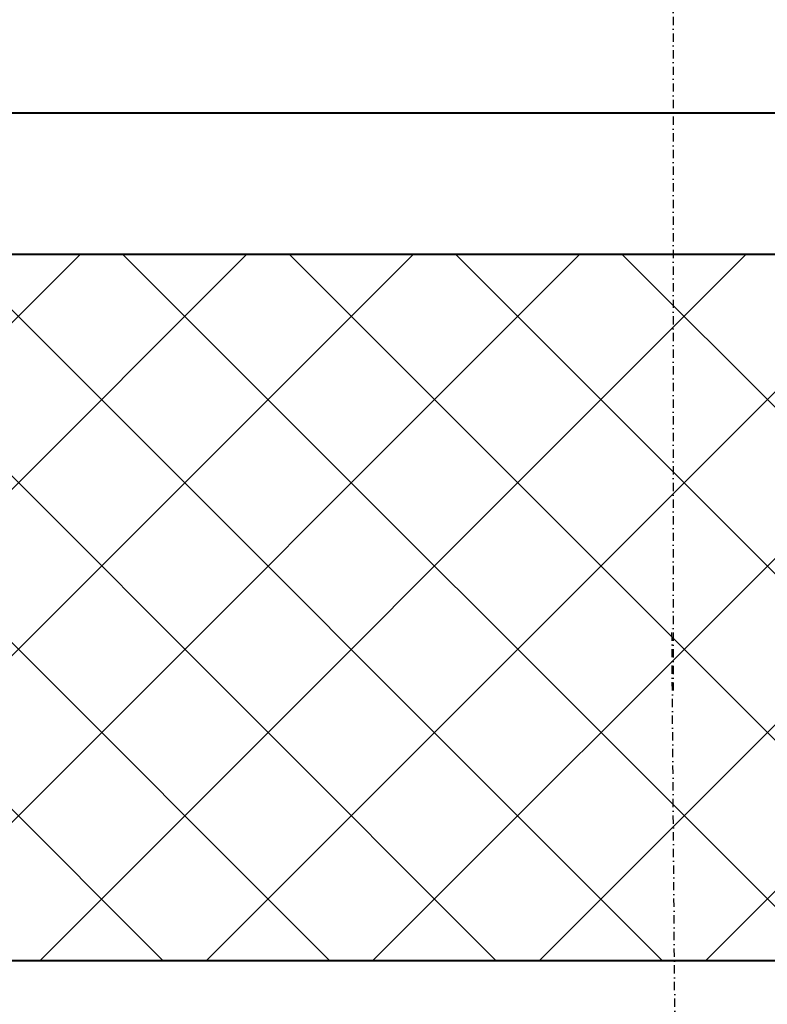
# Model space of a CAD drawing. Header units: millimetres. Extents: x -3143211 to -2549809, y 1060331 to 1341741.
# Tile 64 of 131: x -3024570 to -3022283, y 1106355 to 1109367. Entities that reach past the tile are written whole.
import ezdxf

# ---------------------------------------------------------------- set-up
doc = ezdxf.new("R2010")
doc.units = ezdxf.units.MM
doc.linetypes.add('DASHDOTX2', pattern=[50.8, 25.4, -12.7, 0, -12.7])
doc.layers.add('ABR', color=3, linetype='Continuous')

msp = doc.modelspace()

# ---------------------------------------------------------------- linework, layer by layer
at = {"lineweight": 40}
for p, q in [((-3026819.72051, 1109081.83963), (-3018323.72051, 1109081.83963)), ((-3026159.57873, 1109081.53908), (-3019046.40657, 1109081.53908)), ((-3026102.40657, 1108649.53908), (-3019046.40657, 1108649.53908)), ((-3026114.44127, 1106489.53908), (-3019046.40657, 1106489.53908))]:
    msp.add_line(p, q, dxfattribs=at)
at = {"color": 188}
for p, q in [((-3026102.40657, 1106931.36661), (-3024384.2341, 1108649.53908)), ((-3026035.11722, 1106489.53908), (-3023875.11722, 1108649.53908)), ((-3023622.78613, 1106489.53908), (-3025782.78613, 1108649.53908)), ((-3025526.00033, 1106489.53908), (-3023366.00033, 1108649.53908)), ((-3023113.66925, 1106489.53908), (-3025273.66925, 1108649.53908)), ((-3025016.88345, 1106489.53908), (-3022856.88345, 1108649.53908)), ((-3022604.55236, 1106489.53908), (-3024764.55236, 1108649.53908)), ((-3024507.76657, 1106489.53908), (-3022347.76657, 1108649.53908)), ((-3022095.43548, 1106489.53908), (-3024255.43548, 1108649.53908)), ((-3023998.64969, 1106489.53908), (-3021838.64969, 1108649.53908)), ((-3021586.3186, 1106489.53908), (-3023746.3186, 1108649.53908)), ((-3023489.5328, 1106489.53908), (-3021329.5328, 1108649.53908)), ((-3021077.20172, 1106489.53908), (-3023237.20172, 1108649.53908)), ((-3022980.41592, 1106489.53908), (-3020820.41592, 1108649.53908)), ((-3020568.08483, 1106489.53908), (-3022728.08483, 1108649.53908)), ((-3022471.29904, 1106489.53908), (-3020311.29904, 1108649.53908)), ((-3024131.90301, 1106489.53908), (-3026102.40657, 1108460.04264))]:
    msp.add_line(p, q, dxfattribs=at)
at = {"layer": 'ABR', "color": 188, "linetype": 'DASHDOTX2'}
for p, q in [((-3022571.72051, 1113651.17622), (-3022571.72051, 1107315.46631)), ((-3022511.19737, 1099018.22233), (-3022575.19224, 1107505.67826))]:
    msp.add_line(p, q, dxfattribs=at)
at = {"layer": 'Defpoints', "color": 188, "linetype": 'ByBlock'}
msp.add_point((-3022679.72051, 1107998.90136), dxfattribs=at)

doc.saveas('drawing.dxf')
